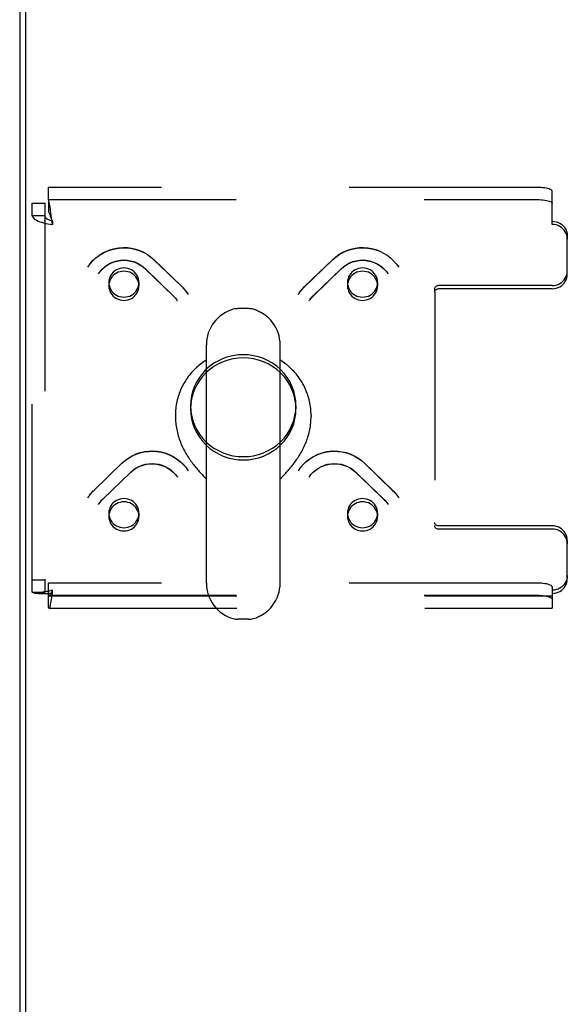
# Model space of a CAD drawing. Header units: inches. Extents: x 0 to 283, y 0 to 183.
# Tile 223 of 256: x 53.28 to 57.82, y 156.18 to 164.34. Entities that reach past the tile are written whole.
import ezdxf

# ---------------------------------------------------------------- set-up
doc = ezdxf.new("R2010")
doc.units = ezdxf.units.IN
doc.header["$LTSCALE"] = 15.583333
doc.header["$MEASUREMENT"] = 0
doc.linetypes.add('HIDDEN', pattern=[0.2, 0.1, -0.1])
doc.layers.get('0').update_dxf_attribs({"linetype": 'CONTINUOUS'})
doc.layers.add('DEFAULT_2', color=8, linetype='HIDDEN')

msp = doc.modelspace()

# ---------------------------------------------------------------- linework, layer by layer
at = {"color": 7, "linetype": 'Continuous'}
for p, q in [((53.3313, 149.212), (53.3313, 172.9715)), ((55.177, 161.944), (55.0896, 161.944)), ((54.8273, 159.6691), (54.8273, 161.6439)), ((55.4393, 159.6691), (55.4393, 161.6439)), ((54.5708, 161.06), (54.5708, 161.0498)), ((55.6958, 161.06), (55.6958, 161.0498)), ((54.8038, 160.5563), (54.8273, 160.5317)), ((55.4393, 160.5317), (55.4629, 160.5563)), ((55.4629, 160.5563), (55.4741, 160.5682)), ((55.177, 159.369), (55.0896, 159.369))]:
    msp.add_line(p, q, dxfattribs=at)
at = {"color": 3, "linetype": 'Continuous'}
msp.add_line((53.2793, 172.8596), (53.2793, 149.3116), dxfattribs=at)
at = {"color": 7, "linetype": 'Continuous'}
for points in [[(54.8273, 161.5179), (54.8265, 161.5174), (54.8142, 161.5094), (54.8022, 161.5011), (54.7904, 161.4926), (54.7789, 161.4837), (54.7676, 161.4746), (54.7565, 161.4651), (54.7457, 161.4554), (54.7351, 161.4454), (54.7249, 161.4352), (54.7149, 161.4247), (54.7052, 161.414), (54.6958, 161.403), (54.6867, 161.3917), (54.6779, 161.3803), (54.6694, 161.3686), (54.6613, 161.3568), (54.6534, 161.3447), (54.6459, 161.3324), (54.6388, 161.32), (54.6319, 161.3073), (54.6254, 161.2945), (54.6193, 161.2816), (54.6135, 161.2684), (54.608, 161.2552), (54.603, 161.2418), (54.5983, 161.2283), (54.5939, 161.2147), (54.5899, 161.201), (54.5863, 161.1871), (54.5831, 161.1732), (54.5802, 161.1592), (54.5777, 161.1452), (54.5756, 161.1311), (54.5739, 161.1169), (54.5726, 161.1027), (54.5716, 161.0885), (54.571, 161.0743), (54.5708, 161.06)], [(55.6958, 161.06), (55.6956, 161.0742), (55.6951, 161.0885), (55.6941, 161.1027), (55.6928, 161.1169), (55.691, 161.1311), (55.6889, 161.1452), (55.6865, 161.1592), (55.6836, 161.1732), (55.6804, 161.1871), (55.6768, 161.2009), (55.6728, 161.2146), (55.6684, 161.2283), (55.6637, 161.2418), (55.6586, 161.2551), (55.6532, 161.2684), (55.6474, 161.2815), (55.6413, 161.2945), (55.6348, 161.3073), (55.6279, 161.3199), (55.6208, 161.3324), (55.6132, 161.3446), (55.6054, 161.3567), (55.5972, 161.3686), (55.5888, 161.3803), (55.58, 161.3917), (55.5709, 161.403), (55.5615, 161.414), (55.5518, 161.4247), (55.5418, 161.4352), (55.5315, 161.4454), (55.521, 161.4554), (55.5102, 161.4651), (55.4991, 161.4746), (55.4878, 161.4837), (55.4762, 161.4926), (55.4644, 161.5012), (55.4524, 161.5094), (55.4401, 161.5174), (55.4393, 161.5179)], [(54.5708, 161.0498), (54.571, 161.0365), (54.5715, 161.0231), (54.5723, 161.0097), (54.5735, 160.9963), (54.575, 160.9829), (54.5768, 160.9695), (54.5789, 160.9561), (54.5814, 160.9428), (54.5841, 160.9295), (54.5872, 160.9162), (54.5906, 160.9031), (54.5943, 160.89), (54.5982, 160.877), (54.6025, 160.8641), (54.607, 160.8513), (54.6118, 160.8387), (54.6168, 160.8262), (54.6221, 160.8138), (54.6276, 160.8016), (54.6333, 160.7896), (54.6392, 160.7777), (54.6453, 160.766), (54.6515, 160.7546), (54.658, 160.7433), (54.6645, 160.7322), (54.6712, 160.7214), (54.678, 160.7107), (54.6849, 160.7003), (54.6918, 160.6902), (54.6989, 160.6803), (54.7059, 160.6706), (54.713, 160.6611), (54.72, 160.652), (54.7271, 160.643), (54.7341, 160.6344), (54.7411, 160.626), (54.7479, 160.6178), (54.7547, 160.6099), (54.7614, 160.6023), (54.768, 160.595), (54.7744, 160.5879), (54.7806, 160.581), (54.7867, 160.5745), (54.7926, 160.5681), (54.8038, 160.5563)], [(55.4741, 160.5682), (55.48, 160.5745), (55.4861, 160.5811), (55.4923, 160.5879), (55.4987, 160.595), (55.5053, 160.6023), (55.512, 160.61), (55.5188, 160.6179), (55.5256, 160.626), (55.5326, 160.6344), (55.5396, 160.6431), (55.5467, 160.652), (55.5537, 160.6612), (55.5608, 160.6706), (55.5678, 160.6803), (55.5749, 160.6902), (55.5818, 160.7004), (55.5887, 160.7108), (55.5955, 160.7214), (55.6022, 160.7323), (55.6087, 160.7433), (55.6152, 160.7546), (55.6214, 160.7661), (55.6275, 160.7778), (55.6334, 160.7896), (55.6391, 160.8017), (55.6446, 160.8139), (55.6499, 160.8262), (55.6549, 160.8387), (55.6597, 160.8514), (55.6642, 160.8641), (55.6684, 160.877), (55.6724, 160.89), (55.6761, 160.9031), (55.6795, 160.9163), (55.6825, 160.9295), (55.6853, 160.9428), (55.6878, 160.9561), (55.6899, 160.9695), (55.6917, 160.9829), (55.6932, 160.9963), (55.6943, 161.0097), (55.6952, 161.0231), (55.6957, 161.0365), (55.6958, 161.0498)]]:
    msp.add_lwpolyline(points, dxfattribs=at)
for centre, radius, start, end in [((55.1333, 161.644), 0.306, 105.63034, 180), ((55.0896, 161.8003), 0.1437, 90, 105.63034), ((55.177, 161.8003), 0.1437, 74.36966, 90), ((55.1333, 161.644), 0.306, 0, 74.36966), ((55.1333, 159.669), 0.306, 180, 254.36966), ((55.1333, 159.669), 0.306, 285.63034, 360), ((55.0896, 159.5128), 0.1437, 254.36966, 270), ((55.177, 159.5128), 0.1437, 270, 285.63034)]:
    msp.add_arc(centre, radius, start, end, dxfattribs=at)
at = {"layer": 'DEFAULT_2', "color": 8, "linetype": 'HIDDEN'}
for p, q in [((53.5173, 162.8461), (53.5173, 162.9485)), ((57.5708, 162.9485), (53.5173, 162.9485)), ((57.6958, 162.6416), (57.6958, 162.9161)), ((53.5173, 162.848), (57.5708, 162.848)), ((53.5173, 162.8461), (53.5173, 162.7457)), ((53.3833, 159.5948), (53.3833, 162.8191)), ((53.3833, 162.8191), (53.4873, 162.8191)), ((53.4873, 162.8191), (53.4873, 159.5948)), ((53.3833, 162.7167), (53.4873, 162.7167)), ((53.5503, 162.6416), (53.5409, 162.7159)), ((53.5503, 162.6685), (53.5409, 162.6965)), ((53.5503, 162.6685), (53.5503, 162.6416)), ((57.8208, 162.5478), (57.8208, 162.5209)), ((57.8208, 162.2294), (57.8208, 162.5209)), ((54.3913, 162.3511), (54.6242, 162.1261)), ((54.3929, 162.3491), (54.6258, 162.124)), ((55.6408, 162.124), (55.8738, 162.3491)), ((55.6425, 162.1261), (55.8754, 162.3511)), ((54.319, 162.2763), (54.552, 162.0513)), ((54.3206, 162.2743), (54.5535, 162.0493)), ((55.7131, 162.0493), (55.9461, 162.2743)), ((55.7147, 162.0513), (55.9477, 162.2763)), ((54.0188, 162.1603), (54.0188, 162.1333)), ((54.2688, 162.1603), (54.2688, 162.1333)), ((55.9979, 162.1603), (55.9979, 162.1333)), ((56.2479, 162.1603), (56.2479, 162.1333)), ((56.7208, 162.0797), (56.7208, 162.1066)), ((57.6958, 162.1356), (56.7508, 162.1356)), ((57.6958, 162.1087), (56.7508, 162.1087)), ((54.5825, 162.0155), (54.5878, 162.0077)), ((54.6688, 162.0736), (54.6764, 162.0621)), ((55.5902, 162.0621), (55.5978, 162.0736)), ((55.5976, 162.0732), (55.6059, 162.0847)), ((55.6789, 162.0077), (55.6841, 162.0155)), ((55.6839, 162.0152), (55.6897, 162.0231)), ((56.7208, 162.0797), (56.7208, 160.1454)), ((54.6958, 161.1395), (54.6958, 161.1125)), ((55.5708, 161.1395), (55.5708, 161.1125)), ((53.8947, 160.4374), (54.1276, 160.6624)), ((53.8963, 160.4394), (54.1292, 160.6644)), ((56.1374, 160.6644), (56.3704, 160.4394)), ((56.139, 160.6624), (56.372, 160.4374)), ((53.967, 160.3626), (54.1999, 160.5877)), ((53.9685, 160.3646), (54.2015, 160.5896)), ((56.0652, 160.5896), (56.2981, 160.3646)), ((56.0667, 160.5877), (56.2997, 160.3626)), ((53.8441, 160.3755), (53.8517, 160.3869)), ((53.8514, 160.3866), (53.8598, 160.3981)), ((56.415, 160.3869), (56.4226, 160.3755)), ((53.9327, 160.321), (53.938, 160.3288)), ((53.9377, 160.3285), (53.9435, 160.3364)), ((56.3287, 160.3288), (56.334, 160.321)), ((54.0188, 160.2486), (54.0188, 160.2217)), ((54.2688, 160.2486), (54.2688, 160.2217)), ((55.9979, 160.2486), (55.9979, 160.2217)), ((56.2479, 160.2486), (56.2479, 160.2217)), ((57.6958, 160.1433), (56.7508, 160.1433)), ((57.6958, 160.1164), (56.7508, 160.1164)), ((57.8208, 160.0226), (57.8208, 159.9957)), ((57.8208, 159.7042), (57.8208, 159.9957)), ((53.3833, 159.6972), (53.4873, 159.6972)), ((53.5173, 159.4654), (53.5173, 159.6682)), ((57.5708, 159.6682), (53.5173, 159.6682)), ((53.3833, 159.5948), (53.4873, 159.5948)), ((53.5058, 159.5992), (53.497, 159.5975)), ((53.5173, 159.5678), (57.5708, 159.5678)), ((53.5228, 159.5637), (57.6958, 159.5637)), ((53.5503, 159.5835), (53.5503, 159.6104)), ((57.6958, 159.6359), (57.6958, 159.5835)), ((57.6958, 159.5835), (57.6958, 159.4597)), ((53.5228, 159.4597), (57.6958, 159.4597))]:
    msp.add_line(p, q, dxfattribs=at)
for points in [[(57.6958, 162.9161), (57.6947, 162.9204), (57.6916, 162.9245), (57.6863, 162.9285), (57.6791, 162.9323), (57.67, 162.9358), (57.6592, 162.939), (57.6469, 162.9418), (57.6333, 162.9442), (57.6187, 162.946), (57.6032, 162.9474), (57.5873, 162.9482), (57.5708, 162.9485)], [(53.5409, 162.7159), (53.5385, 162.734), (53.5362, 162.7516), (53.5338, 162.7683), (53.5315, 162.784), (53.5291, 162.7984), (53.5268, 162.8114), (53.5244, 162.8228), (53.522, 162.8325), (53.5197, 162.8403), (53.5173, 162.8461)], [(57.5708, 162.848), (57.5873, 162.8478), (57.6032, 162.8469), (57.6187, 162.8456), (57.6333, 162.8437), (57.6469, 162.8414), (57.6592, 162.8386), (57.67, 162.8354), (57.6791, 162.8319), (57.6863, 162.8281), (57.6916, 162.8241), (57.6947, 162.8199), (57.6958, 162.8157)], [(53.5409, 162.6965), (53.5385, 162.7034), (53.5362, 162.71), (53.5338, 162.7163), (53.5315, 162.7222), (53.5291, 162.7277), (53.5268, 162.7326), (53.5244, 162.7369), (53.522, 162.7405), (53.5197, 162.7435), (53.5173, 162.7457)], [(53.3833, 162.7167), (53.3844, 162.7096), (53.3875, 162.7025), (53.3927, 162.6956), (53.3999, 162.6888), (53.4089, 162.6823), (53.4198, 162.6761), (53.4322, 162.6702), (53.4462, 162.6647), (53.4615, 162.6596), (53.4779, 162.655), (53.4952, 162.6509), (53.5132, 162.6472), (53.5316, 162.6441), (53.5503, 162.6416)], [(53.4873, 162.7167), (53.4877, 162.7126), (53.4889, 162.7085), (53.4909, 162.7045), (53.4936, 162.7005), (53.497, 162.6966), (53.5011, 162.6929), (53.5058, 162.6892), (53.5111, 162.6857), (53.5168, 162.6824), (53.523, 162.6792), (53.5295, 162.6763), (53.5363, 162.6735), (53.5433, 162.6709), (53.5503, 162.6685)], [(57.6958, 162.6685), (57.7123, 162.6675), (57.7282, 162.6644), (57.7437, 162.6593), (57.7583, 162.6523), (57.7719, 162.6436), (57.7842, 162.6332), (57.795, 162.6213), (57.8041, 162.6081), (57.8113, 162.594), (57.8166, 162.579), (57.8197, 162.5637), (57.8208, 162.5478)], [(57.8208, 162.5209), (57.8197, 162.5368), (57.8166, 162.5521), (57.8113, 162.5671), (57.8041, 162.5812), (57.795, 162.5944), (57.7842, 162.6062), (57.7719, 162.6166), (57.7583, 162.6254), (57.7437, 162.6324), (57.7282, 162.6375), (57.7123, 162.6405), (57.6958, 162.6416)], [(53.8441, 162.2871), (53.8641, 162.3154), (53.8869, 162.3416), (53.9122, 162.3656), (53.9399, 162.3869), (53.9697, 162.4055), (54.0011, 162.4211), (54.034, 162.4335), (54.0679, 162.4426), (54.1026, 162.4484), (54.1377, 162.4507), (54.1728, 162.4496), (54.2076, 162.445), (54.2417, 162.4371), (54.2749, 162.4259), (54.3067, 162.4115), (54.3369, 162.3941), (54.3652, 162.3739), (54.3913, 162.3511)], [(53.8441, 162.2871), (53.864, 162.3152), (53.8868, 162.3412), (53.9122, 162.3649), (53.9399, 162.3859), (53.9697, 162.4042), (54.0012, 162.4195), (54.0341, 162.4317), (54.0681, 162.4406), (54.1029, 162.4463), (54.138, 162.4485), (54.1733, 162.4474), (54.2083, 162.4428), (54.2426, 162.4349), (54.2759, 162.4238), (54.3079, 162.4095), (54.3383, 162.3921), (54.3667, 162.3719), (54.3929, 162.3491)], [(55.8738, 162.3491), (55.9, 162.3719), (55.9284, 162.3921), (55.9587, 162.4094), (55.9907, 162.4237), (56.024, 162.4349), (56.0583, 162.4428), (56.0932, 162.4473), (56.1284, 162.4485), (56.1636, 162.4463), (56.1984, 162.4407), (56.2324, 162.4317), (56.2654, 162.4195), (56.2969, 162.4042), (56.3267, 162.386), (56.3544, 162.3649), (56.3798, 162.3413), (56.4026, 162.3152), (56.4226, 162.2871)], [(55.8754, 162.3511), (55.9016, 162.374), (55.93, 162.3943), (55.9605, 162.4118), (55.9926, 162.4262), (56.0259, 162.4374), (56.0602, 162.4452), (56.0951, 162.4497), (56.1303, 162.4507), (56.1654, 162.4482), (56.2, 162.4423), (56.2338, 162.4331), (56.2665, 162.4207), (56.2977, 162.4051), (56.3272, 162.3866), (56.3547, 162.3653), (56.3799, 162.3415), (56.4026, 162.3153), (56.4226, 162.2871)], [(53.9327, 162.2327), (53.9488, 162.2548), (53.9674, 162.2751), (53.9882, 162.2933), (54.0109, 162.3092), (54.0353, 162.3224), (54.0611, 162.3329), (54.0879, 162.3405), (54.1154, 162.3451), (54.1433, 162.3467), (54.1711, 162.3453), (54.1986, 162.3407), (54.2254, 162.3333), (54.2511, 162.3229), (54.2755, 162.3099), (54.2982, 162.2942), (54.319, 162.2763)], [(53.9327, 162.2327), (53.9489, 162.2549), (53.9677, 162.275), (53.9886, 162.2929), (54.0115, 162.3084), (54.0361, 162.3213), (54.0619, 162.3314), (54.0888, 162.3387), (54.1163, 162.3432), (54.1442, 162.3446), (54.1721, 162.3431), (54.1996, 162.3386), (54.2265, 162.3312), (54.2523, 162.3209), (54.2768, 162.3079), (54.2997, 162.2923), (54.3206, 162.2743)], [(55.9461, 162.2743), (55.967, 162.2923), (55.9898, 162.3079), (56.0143, 162.3209), (56.0401, 162.3311), (56.0669, 162.3385), (56.0944, 162.343), (56.1223, 162.3446), (56.1502, 162.3432), (56.1777, 162.3388), (56.2046, 162.3315), (56.2305, 162.3213), (56.2551, 162.3084), (56.278, 162.2929), (56.299, 162.275), (56.3177, 162.2549), (56.334, 162.2327)], [(55.9477, 162.2763), (55.9685, 162.2943), (55.9913, 162.31), (56.0158, 162.3231), (56.0417, 162.3334), (56.0686, 162.3409), (56.0962, 162.3453), (56.124, 162.3467), (56.1519, 162.3451), (56.1794, 162.3404), (56.2061, 162.3327), (56.2318, 162.3222), (56.2561, 162.309), (56.2787, 162.2932), (56.2994, 162.275), (56.3179, 162.2548), (56.334, 162.2327)], [(54.1438, 162.281), (54.1275, 162.28), (54.1114, 162.2769), (54.0959, 162.2718), (54.0813, 162.2648), (54.0677, 162.256), (54.0554, 162.2456), (54.0446, 162.2338), (54.0355, 162.2206), (54.0283, 162.2065), (54.023, 162.1915), (54.0198, 162.176), (54.0188, 162.1603)], [(54.2322, 162.2456), (54.2199, 162.256), (54.2063, 162.2648), (54.1916, 162.2718), (54.1761, 162.2769), (54.1601, 162.28), (54.1438, 162.281)], [(56.1229, 162.281), (56.1066, 162.28), (56.0905, 162.2769), (56.0751, 162.2718), (56.0604, 162.2648), (56.0468, 162.256), (56.0345, 162.2456)], [(56.2479, 162.1603), (56.2468, 162.176), (56.2436, 162.1915), (56.2384, 162.2065), (56.2311, 162.2206), (56.2221, 162.2338), (56.2113, 162.2456), (56.199, 162.256), (56.1854, 162.2648), (56.1707, 162.2718), (56.1552, 162.2769), (56.1392, 162.28), (56.1229, 162.281)], [(57.6958, 162.1356), (57.7123, 162.1366), (57.7282, 162.1397), (57.7437, 162.1448), (57.7583, 162.1517), (57.7719, 162.1605), (57.7842, 162.1709), (57.795, 162.1828), (57.8041, 162.1959), (57.8113, 162.2101), (57.8166, 162.2251), (57.8197, 162.2404), (57.8208, 162.2563)], [(54.1438, 162.2541), (54.1275, 162.253), (54.1114, 162.25), (54.0959, 162.2449), (54.0813, 162.2379), (54.0677, 162.2291), (54.0554, 162.2187), (54.0446, 162.2068), (54.0355, 162.1937), (54.0283, 162.1795), (54.023, 162.1646), (54.0198, 162.1491), (54.0188, 162.1333)], [(54.2322, 162.2187), (54.2199, 162.2291), (54.2063, 162.2379), (54.1916, 162.2449), (54.1761, 162.25), (54.1601, 162.253), (54.1438, 162.2541)], [(54.2688, 162.1603), (54.2677, 162.176), (54.2645, 162.1915), (54.2592, 162.2065), (54.252, 162.2206), (54.243, 162.2336), (54.2322, 162.2456)], [(54.2688, 162.1333), (54.2677, 162.1491), (54.2645, 162.1646), (54.2592, 162.1795), (54.252, 162.1937), (54.243, 162.2067), (54.2322, 162.2187)], [(56.0345, 162.2456), (56.0236, 162.2336), (56.0146, 162.2206), (56.0074, 162.2065), (56.0021, 162.1915), (55.999, 162.176), (55.9979, 162.1603)], [(56.0345, 162.2187), (56.0236, 162.2067), (56.0146, 162.1937), (56.0074, 162.1795), (56.0021, 162.1646), (55.999, 162.1491), (55.9979, 162.1333)], [(56.1229, 162.2541), (56.1066, 162.253), (56.0905, 162.25), (56.0751, 162.2449), (56.0604, 162.2379), (56.0468, 162.2291), (56.0345, 162.2187)], [(56.2479, 162.1333), (56.2468, 162.1491), (56.2436, 162.1646), (56.2384, 162.1795), (56.2311, 162.1937), (56.2221, 162.2068), (56.2113, 162.2187), (56.199, 162.2291), (56.1854, 162.2379), (56.1707, 162.2449), (56.1552, 162.25), (56.1392, 162.253), (56.1229, 162.2541)], [(57.6958, 162.1087), (57.7123, 162.1097), (57.7282, 162.1128), (57.7437, 162.1179), (57.7583, 162.1248), (57.7719, 162.1336), (57.7842, 162.144), (57.795, 162.1559), (57.8041, 162.169), (57.8113, 162.1832), (57.8166, 162.1981), (57.8197, 162.2135), (57.8208, 162.2294)], [(54.0188, 162.1603), (54.0198, 162.1445), (54.023, 162.129), (54.0283, 162.1141), (54.0355, 162.0999), (54.0446, 162.0868), (54.0554, 162.0749)], [(54.0188, 162.1333), (54.0198, 162.1176), (54.023, 162.1021), (54.0283, 162.0871), (54.0355, 162.073), (54.0446, 162.0598), (54.0554, 162.048)], [(54.1438, 162.0395), (54.1602, 162.0406), (54.1761, 162.0436), (54.1916, 162.0487), (54.2063, 162.0557), (54.2199, 162.0645), (54.2322, 162.0749), (54.2429, 162.0868), (54.252, 162.0999), (54.2592, 162.1141), (54.2645, 162.129), (54.2677, 162.1445), (54.2688, 162.1603)], [(54.1438, 162.0126), (54.1602, 162.0137), (54.1761, 162.0167), (54.1916, 162.0218), (54.2063, 162.0288), (54.2199, 162.0376), (54.2322, 162.048), (54.2429, 162.0598), (54.252, 162.073), (54.2592, 162.0871), (54.2645, 162.1021), (54.2677, 162.1176), (54.2688, 162.1333)], [(54.6242, 162.1261), (54.634, 162.1163), (54.6433, 162.1061), (54.6522, 162.0956), (54.6608, 162.0847), (54.6691, 162.0732)], [(54.6258, 162.124), (54.6353, 162.1146), (54.6443, 162.1047), (54.653, 162.0945), (54.6612, 162.084)], [(55.6054, 162.084), (55.6137, 162.0945), (55.6223, 162.1047), (55.6314, 162.1146), (55.6408, 162.124)], [(55.6059, 162.0847), (55.6144, 162.0956), (55.6234, 162.1061), (55.6327, 162.1163), (55.6425, 162.1261)], [(55.9979, 162.1603), (55.999, 162.1445), (56.0021, 162.129), (56.0074, 162.1141), (56.0146, 162.0999), (56.0237, 162.0868), (56.0345, 162.0749), (56.0468, 162.0645), (56.0604, 162.0557), (56.0751, 162.0487), (56.0905, 162.0436), (56.1064, 162.0406), (56.1229, 162.0395)], [(55.9979, 162.1333), (55.999, 162.1176), (56.0021, 162.1021), (56.0074, 162.0871), (56.0146, 162.073), (56.0237, 162.0598), (56.0345, 162.048), (56.0468, 162.0376), (56.0604, 162.0288), (56.0751, 162.0218), (56.0905, 162.0167), (56.1064, 162.0137), (56.1229, 162.0126)], [(56.2113, 162.0749), (56.2221, 162.0868), (56.2311, 162.0999), (56.2384, 162.1141), (56.2436, 162.129), (56.2468, 162.1445), (56.2479, 162.1603)], [(56.2113, 162.048), (56.2221, 162.0598), (56.2311, 162.073), (56.2384, 162.0871), (56.2436, 162.1021), (56.2468, 162.1176), (56.2479, 162.1333)], [(56.7208, 162.1066), (56.7214, 162.1123), (56.7231, 162.1177), (56.7259, 162.1227), (56.7296, 162.1271), (56.7342, 162.1307), (56.7394, 162.1334), (56.7449, 162.135), (56.7508, 162.1356)], [(56.7208, 162.0797), (56.7214, 162.0854), (56.7231, 162.0908), (56.7259, 162.0958), (56.7296, 162.1002), (56.7342, 162.1038), (56.7394, 162.1064), (56.7449, 162.1081), (56.7508, 162.1087)], [(54.0554, 162.0749), (54.0678, 162.0644), (54.0813, 162.0557), (54.0959, 162.0487), (54.1114, 162.0436), (54.1273, 162.0406), (54.1438, 162.0395)], [(54.0554, 162.048), (54.0678, 162.0375), (54.0813, 162.0288), (54.0959, 162.0218), (54.1114, 162.0167), (54.1273, 162.0137), (54.1438, 162.0126)], [(54.552, 162.0513), (54.5586, 162.0446), (54.565, 162.0376), (54.5712, 162.0305), (54.577, 162.0231), (54.5828, 162.0152)], [(54.5535, 162.0493), (54.5599, 162.0429), (54.566, 162.0363), (54.5719, 162.0295), (54.5775, 162.0224)], [(55.6892, 162.0224), (55.6948, 162.0295), (55.7007, 162.0363), (55.7068, 162.0429), (55.7131, 162.0493)], [(55.6897, 162.0231), (55.6955, 162.0305), (55.7016, 162.0376), (55.708, 162.0446), (55.7147, 162.0513)], [(56.1229, 162.0395), (56.1393, 162.0406), (56.1552, 162.0436), (56.1707, 162.0487), (56.1854, 162.0557), (56.1989, 162.0644), (56.2113, 162.0749)], [(56.1229, 162.0126), (56.1393, 162.0137), (56.1552, 162.0167), (56.1707, 162.0218), (56.1854, 162.0288), (56.1989, 162.0375), (56.2113, 162.048)], [(55.1333, 161.562), (55.0902, 161.56), (55.048, 161.5539), (55.0063, 161.5438), (54.9659, 161.5299), (54.9271, 161.5121), (54.8903, 161.4908), (54.8558, 161.4661), (54.824, 161.4383), (54.7952, 161.4075), (54.7696, 161.3742), (54.7475, 161.3387), (54.7291, 161.3012), (54.7147, 161.2621), (54.7042, 161.2219), (54.698, 161.1809), (54.6958, 161.1395)], [(55.1333, 161.5351), (55.0902, 161.5331), (55.048, 161.527), (55.0063, 161.5169), (54.9659, 161.503), (54.9271, 161.4852), (54.8903, 161.4639), (54.8558, 161.4392), (54.824, 161.4114), (54.7952, 161.3806), (54.7696, 161.3473), (54.7475, 161.3117), (54.7291, 161.2743), (54.7147, 161.2352), (54.7042, 161.195), (54.698, 161.154), (54.6958, 161.1125)], [(55.5708, 161.1395), (55.5687, 161.1809), (55.5624, 161.2219), (55.552, 161.2621), (55.5375, 161.3012), (55.5192, 161.3387), (55.4971, 161.3742), (55.4715, 161.4075), (55.4427, 161.4383), (55.4109, 161.4661), (55.3764, 161.4908), (55.3396, 161.5121), (55.3008, 161.5299), (55.2603, 161.5438), (55.2187, 161.5539), (55.1764, 161.56), (55.1333, 161.562)], [(55.5708, 161.1125), (55.5687, 161.154), (55.5624, 161.195), (55.552, 161.2352), (55.5375, 161.2743), (55.5192, 161.3117), (55.4971, 161.3473), (55.4715, 161.3806), (55.4427, 161.4114), (55.4109, 161.4392), (55.3764, 161.4639), (55.3396, 161.4852), (55.3008, 161.503), (55.2603, 161.5169), (55.2187, 161.527), (55.1764, 161.5331), (55.1333, 161.5351)], [(54.6958, 161.1395), (54.698, 161.098), (54.7042, 161.057), (54.7147, 161.0168), (54.7291, 160.9777), (54.7475, 160.9403), (54.7696, 160.9047), (54.7952, 160.8714), (54.824, 160.8406), (54.8558, 160.8128), (54.8903, 160.7881), (54.9271, 160.7668), (54.9659, 160.749), (55.0063, 160.7351), (55.048, 160.725), (55.0902, 160.7189), (55.1333, 160.7169)], [(55.1333, 160.7169), (55.1764, 160.7189), (55.2187, 160.725), (55.2603, 160.7351), (55.3008, 160.749), (55.3396, 160.7668), (55.3764, 160.7881), (55.4109, 160.8128), (55.4427, 160.8406), (55.4715, 160.8714), (55.4971, 160.9047), (55.5192, 160.9403), (55.5375, 160.9777), (55.552, 161.0168), (55.5624, 161.057), (55.5687, 161.098), (55.5708, 161.1395)], [(54.6958, 161.1125), (54.698, 161.0711), (54.7042, 161.0301), (54.7147, 160.9899), (54.7291, 160.9508), (54.7475, 160.9133), (54.7696, 160.8778), (54.7952, 160.8445), (54.824, 160.8137), (54.8558, 160.7859), (54.8903, 160.7612), (54.9271, 160.7399), (54.9659, 160.7221), (55.0063, 160.7082), (55.048, 160.6981), (55.0902, 160.692), (55.1333, 160.6899)], [(55.1333, 160.6899), (55.1764, 160.692), (55.2187, 160.6981), (55.2603, 160.7082), (55.3008, 160.7221), (55.3396, 160.7399), (55.3764, 160.7612), (55.4109, 160.7859), (55.4427, 160.8137), (55.4715, 160.8445), (55.4971, 160.8778), (55.5192, 160.9133), (55.5375, 160.9508), (55.552, 160.9899), (55.5624, 161.0301), (55.5687, 161.0711), (55.5708, 161.1125)], [(54.1276, 160.6624), (54.1538, 160.6852), (54.1822, 160.7054), (54.2125, 160.7228), (54.2445, 160.7371), (54.2778, 160.7482), (54.3121, 160.7561), (54.347, 160.7607), (54.3823, 160.7618), (54.4175, 160.7596), (54.4523, 160.754), (54.4863, 160.7451), (54.5192, 160.7329), (54.5507, 160.7176), (54.5805, 160.6993), (54.6082, 160.6782), (54.6336, 160.6546), (54.6565, 160.6286), (54.6764, 160.6005)], [(54.1292, 160.6644), (54.1555, 160.6873), (54.1839, 160.7076), (54.2143, 160.7251), (54.2464, 160.7395), (54.2798, 160.7507), (54.3141, 160.7585), (54.349, 160.763), (54.3842, 160.764), (54.4192, 160.7615), (54.4538, 160.7557), (54.4876, 160.7465), (54.5203, 160.734), (54.5516, 160.7184), (54.5811, 160.6999), (54.6086, 160.6786), (54.6338, 160.6548), (54.6565, 160.6287), (54.6764, 160.6005)], [(55.5902, 160.6005), (55.6102, 160.6287), (55.633, 160.6549), (55.6584, 160.6789), (55.6861, 160.7003), (55.7158, 160.7189), (55.7473, 160.7344), (55.7802, 160.7468), (55.8141, 160.756), (55.8488, 160.7617), (55.8839, 160.764), (55.919, 160.7629), (55.9538, 160.7583), (55.9879, 160.7504), (56.021, 160.7392), (56.0528, 160.7248), (56.083, 160.7075), (56.1113, 160.6873), (56.1374, 160.6644)], [(55.5902, 160.6005), (55.6102, 160.6286), (55.633, 160.6546), (55.6584, 160.6782), (55.6861, 160.6993), (55.7158, 160.7175), (55.7473, 160.7328), (55.7802, 160.745), (55.8142, 160.754), (55.849, 160.7596), (55.8842, 160.7618), (55.9195, 160.7607), (55.9544, 160.7562), (55.9887, 160.7483), (56.0221, 160.7371), (56.0541, 160.7228), (56.0844, 160.7055), (56.1129, 160.6853), (56.139, 160.6624)], [(54.1999, 160.5877), (54.2208, 160.6056), (54.2437, 160.6212), (54.2681, 160.6342), (54.2939, 160.6445), (54.3208, 160.6519), (54.3483, 160.6564), (54.3761, 160.6579), (54.404, 160.6565), (54.4316, 160.6521), (54.4585, 160.6448), (54.4843, 160.6347), (54.5089, 160.6218), (54.5318, 160.6063), (54.5528, 160.5884), (54.5716, 160.5682), (54.5878, 160.546)], [(54.2015, 160.5896), (54.2224, 160.6076), (54.2452, 160.6233), (54.2697, 160.6364), (54.2956, 160.6468), (54.3224, 160.6542), (54.35, 160.6587), (54.3779, 160.6601), (54.4057, 160.6584), (54.4332, 160.6537), (54.4599, 160.6461), (54.4856, 160.6355), (54.5099, 160.6223), (54.5325, 160.6065), (54.5532, 160.5884), (54.5717, 160.5681), (54.5878, 160.546)], [(55.6789, 160.546), (55.695, 160.5682), (55.7135, 160.5885), (55.7343, 160.6067), (55.7571, 160.6225), (55.7815, 160.6357), (55.8073, 160.6462), (55.8341, 160.6539), (55.8616, 160.6585), (55.8894, 160.6601), (55.9173, 160.6586), (55.9448, 160.6541), (55.9715, 160.6466), (55.9973, 160.6363), (56.0217, 160.6232), (56.0444, 160.6076), (56.0652, 160.5896)], [(55.6789, 160.546), (55.6951, 160.5682), (55.7138, 160.5883), (55.7348, 160.6062), (55.7577, 160.6217), (55.7822, 160.6346), (55.8081, 160.6448), (55.8349, 160.6521), (55.8625, 160.6565), (55.8903, 160.6579), (55.9182, 160.6564), (55.9458, 160.6519), (55.9726, 160.6445), (55.9985, 160.6342), (56.023, 160.6213), (56.0458, 160.6057), (56.0667, 160.5877)], [(53.8593, 160.3974), (53.8675, 160.4079), (53.8762, 160.418), (53.8852, 160.4279), (53.8947, 160.4374)], [(53.8598, 160.3981), (53.8683, 160.4089), (53.8772, 160.4194), (53.8865, 160.4296), (53.8963, 160.4394)], [(56.3704, 160.4394), (56.3801, 160.4296), (56.3895, 160.4194), (56.3984, 160.4089), (56.4069, 160.3981), (56.4152, 160.3866)], [(56.372, 160.4374), (56.3814, 160.4279), (56.3905, 160.418), (56.3992, 160.4079), (56.4074, 160.3974)], [(53.9431, 160.3358), (53.9486, 160.3428), (53.9545, 160.3496), (53.9606, 160.3563), (53.967, 160.3626)], [(53.9435, 160.3364), (53.9494, 160.3438), (53.9555, 160.351), (53.9619, 160.3579), (53.9685, 160.3646)], [(54.0554, 160.334), (54.0446, 160.3221), (54.0355, 160.309), (54.0283, 160.2948), (54.023, 160.2798), (54.0198, 160.2643), (54.0188, 160.2486)], [(54.0554, 160.307), (54.0446, 160.2952), (54.0355, 160.282), (54.0283, 160.2679), (54.023, 160.2529), (54.0198, 160.2374), (54.0188, 160.2217)], [(54.1438, 160.3693), (54.1273, 160.3683), (54.1114, 160.3652), (54.0959, 160.3601), (54.0813, 160.3531), (54.0678, 160.3444), (54.0554, 160.334)], [(54.1438, 160.3424), (54.1273, 160.3413), (54.1114, 160.3383), (54.0959, 160.3332), (54.0813, 160.3262), (54.0678, 160.3175), (54.0554, 160.307)], [(54.2688, 160.2486), (54.2677, 160.2643), (54.2645, 160.2798), (54.2592, 160.2948), (54.252, 160.309), (54.2429, 160.3221), (54.2322, 160.334), (54.2199, 160.3444), (54.2063, 160.3531), (54.1916, 160.3601), (54.1761, 160.3652), (54.1602, 160.3683), (54.1438, 160.3693)], [(54.2688, 160.2217), (54.2677, 160.2374), (54.2645, 160.2529), (54.2592, 160.2679), (54.252, 160.282), (54.2429, 160.2952), (54.2322, 160.307), (54.2199, 160.3174), (54.2063, 160.3262), (54.1916, 160.3332), (54.1761, 160.3383), (54.1602, 160.3413), (54.1438, 160.3424)], [(56.1229, 160.3693), (56.1064, 160.3683), (56.0905, 160.3652), (56.0751, 160.3601), (56.0604, 160.3531), (56.0468, 160.3444), (56.0345, 160.334), (56.0237, 160.3221), (56.0146, 160.309), (56.0074, 160.2948), (56.0021, 160.2798), (55.999, 160.2643), (55.9979, 160.2486)], [(56.1229, 160.3424), (56.1064, 160.3413), (56.0905, 160.3383), (56.0751, 160.3332), (56.0604, 160.3262), (56.0468, 160.3174), (56.0345, 160.307), (56.0237, 160.2952), (56.0146, 160.282), (56.0074, 160.2679), (56.0021, 160.2529), (55.999, 160.2374), (55.9979, 160.2217)], [(56.2113, 160.334), (56.1989, 160.3444), (56.1854, 160.3531), (56.1707, 160.3601), (56.1552, 160.3652), (56.1393, 160.3683), (56.1229, 160.3693)], [(56.2113, 160.307), (56.1989, 160.3175), (56.1854, 160.3262), (56.1707, 160.3332), (56.1552, 160.3383), (56.1393, 160.3413), (56.1229, 160.3424)], [(56.2479, 160.2486), (56.2468, 160.2643), (56.2436, 160.2798), (56.2384, 160.2948), (56.2311, 160.309), (56.2221, 160.3221), (56.2113, 160.334)], [(56.2479, 160.2217), (56.2468, 160.2374), (56.2436, 160.2529), (56.2384, 160.2679), (56.2311, 160.282), (56.2221, 160.2952), (56.2113, 160.307)], [(56.2981, 160.3646), (56.3048, 160.3579), (56.3112, 160.351), (56.3173, 160.3438), (56.3232, 160.3364), (56.3289, 160.3285)], [(56.2997, 160.3626), (56.3061, 160.3563), (56.3122, 160.3496), (56.318, 160.3428), (56.3236, 160.3358)], [(54.0188, 160.2486), (54.0198, 160.2328), (54.023, 160.2173), (54.0283, 160.2024), (54.0355, 160.1882), (54.0446, 160.1751), (54.0554, 160.1632), (54.0677, 160.1528), (54.0813, 160.144), (54.0959, 160.137), (54.1114, 160.132), (54.1275, 160.1289), (54.1438, 160.1278)], [(54.0188, 160.2217), (54.0198, 160.2059), (54.023, 160.1904), (54.0283, 160.1755), (54.0355, 160.1613), (54.0446, 160.1482), (54.0554, 160.1363), (54.0677, 160.1259), (54.0813, 160.1171), (54.0959, 160.1101), (54.1114, 160.105), (54.1275, 160.102), (54.1438, 160.1009)], [(54.2322, 160.1632), (54.243, 160.1752), (54.252, 160.1882), (54.2592, 160.2024), (54.2645, 160.2173), (54.2677, 160.2328), (54.2688, 160.2486)], [(54.2322, 160.1363), (54.243, 160.1483), (54.252, 160.1613), (54.2592, 160.1755), (54.2645, 160.1904), (54.2677, 160.2059), (54.2688, 160.2217)], [(55.9979, 160.2486), (55.999, 160.2328), (56.0021, 160.2173), (56.0074, 160.2024), (56.0146, 160.1882), (56.0236, 160.1752), (56.0345, 160.1632)], [(55.9979, 160.2217), (55.999, 160.2059), (56.0021, 160.1904), (56.0074, 160.1755), (56.0146, 160.1613), (56.0236, 160.1483), (56.0345, 160.1363)], [(56.1229, 160.1278), (56.1392, 160.1289), (56.1552, 160.132), (56.1707, 160.137), (56.1854, 160.144), (56.199, 160.1528), (56.2113, 160.1632), (56.2221, 160.1751), (56.2311, 160.1882), (56.2384, 160.2024), (56.2436, 160.2173), (56.2468, 160.2328), (56.2479, 160.2486)], [(56.1229, 160.1009), (56.1392, 160.102), (56.1552, 160.105), (56.1707, 160.1101), (56.1854, 160.1171), (56.199, 160.1259), (56.2113, 160.1363), (56.2221, 160.1482), (56.2311, 160.1613), (56.2384, 160.1755), (56.2436, 160.1904), (56.2468, 160.2059), (56.2479, 160.2217)], [(54.1438, 160.1278), (54.1601, 160.1289), (54.1761, 160.132), (54.1916, 160.137), (54.2063, 160.144), (54.2199, 160.1528), (54.2322, 160.1632)], [(54.1438, 160.1009), (54.1601, 160.102), (54.1761, 160.105), (54.1916, 160.1101), (54.2063, 160.1171), (54.2199, 160.1259), (54.2322, 160.1363)], [(56.0345, 160.1632), (56.0468, 160.1528), (56.0604, 160.144), (56.0751, 160.137), (56.0905, 160.132), (56.1066, 160.1289), (56.1229, 160.1278)], [(56.0345, 160.1363), (56.0468, 160.1259), (56.0604, 160.1171), (56.0751, 160.1101), (56.0905, 160.105), (56.1066, 160.102), (56.1229, 160.1009)], [(56.7508, 160.1433), (56.7449, 160.1439), (56.7394, 160.1456), (56.7342, 160.1482), (56.7296, 160.1518), (56.7259, 160.1562), (56.7231, 160.1612), (56.7214, 160.1666), (56.7208, 160.1723)], [(56.7508, 160.1164), (56.7449, 160.117), (56.7394, 160.1186), (56.7342, 160.1213), (56.7296, 160.1249), (56.7259, 160.1293), (56.7231, 160.1343), (56.7214, 160.1397), (56.7208, 160.1454)], [(57.8208, 160.0226), (57.8197, 160.0385), (57.8166, 160.0539), (57.8113, 160.0688), (57.8041, 160.083), (57.795, 160.0961), (57.7842, 160.108), (57.7719, 160.1184), (57.7583, 160.1272), (57.7437, 160.1341), (57.7282, 160.1392), (57.7123, 160.1423), (57.6958, 160.1433)], [(57.8208, 159.9957), (57.8197, 160.0116), (57.8166, 160.0269), (57.8113, 160.0419), (57.8041, 160.0561), (57.795, 160.0692), (57.7842, 160.0811), (57.7719, 160.0915), (57.7583, 160.1003), (57.7437, 160.1072), (57.7282, 160.1123), (57.7123, 160.1154), (57.6958, 160.1164)], [(57.8208, 159.7311), (57.8197, 159.7152), (57.8166, 159.6999), (57.8113, 159.6849), (57.8041, 159.6708), (57.795, 159.6576), (57.7842, 159.6458), (57.7719, 159.6354), (57.7583, 159.6266), (57.7437, 159.6196), (57.7282, 159.6145), (57.7123, 159.6115), (57.6958, 159.6104)], [(57.6958, 159.6359), (57.6947, 159.6401), (57.6916, 159.6442), (57.6863, 159.6482), (57.6791, 159.652), (57.67, 159.6556), (57.6592, 159.6587), (57.6469, 159.6615), (57.6333, 159.6639), (57.6187, 159.6657), (57.6032, 159.6671), (57.5873, 159.6679), (57.5708, 159.6682)], [(57.6958, 159.5835), (57.7123, 159.5845), (57.7282, 159.5876), (57.7437, 159.5927), (57.7583, 159.5997), (57.7719, 159.6084), (57.7842, 159.6188), (57.795, 159.6307), (57.8041, 159.6438), (57.8113, 159.658), (57.8166, 159.673), (57.8197, 159.6883), (57.8208, 159.7042)], [(53.5503, 159.5835), (53.5316, 159.5815), (53.5132, 159.58), (53.4952, 159.5791), (53.4779, 159.5787), (53.4615, 159.5787), (53.4462, 159.5792), (53.4322, 159.5802), (53.4198, 159.5815), (53.4089, 159.5832), (53.3999, 159.5852), (53.3927, 159.5874), (53.3875, 159.5898), (53.3844, 159.5923), (53.3833, 159.5948)], [(53.4997, 159.5981), (53.4943, 159.5971), (53.4889, 159.5963), (53.484, 159.5957), (53.4799, 159.5953), (53.4765, 159.595), (53.4741, 159.5949), (53.4725, 159.5948), (53.4719, 159.5948)], [(53.497, 159.5975), (53.4936, 159.5969), (53.4909, 159.5963), (53.4889, 159.5958), (53.4877, 159.5953), (53.4873, 159.5948)], [(53.5503, 159.6104), (53.5433, 159.6082), (53.5363, 159.6063), (53.5295, 159.6045), (53.523, 159.6029), (53.5168, 159.6015), (53.5111, 159.6003), (53.5058, 159.5992)], [(53.5173, 159.5658), (53.5197, 159.5644), (53.522, 159.5637), (53.5228, 159.5637)], [(53.5228, 159.5637), (53.5244, 159.5639), (53.5268, 159.5648), (53.5291, 159.5665), (53.5315, 159.569), (53.5338, 159.5721), (53.5362, 159.576), (53.5385, 159.5805), (53.5409, 159.5856), (53.5433, 159.5912), (53.5456, 159.5973), (53.548, 159.6037), (53.5503, 159.6104)], [(53.5228, 159.4597), (53.5244, 159.4602), (53.5268, 159.4626), (53.5291, 159.4671), (53.5315, 159.4736), (53.5338, 159.4821), (53.5362, 159.4923), (53.5385, 159.5043), (53.5409, 159.5178), (53.5433, 159.5326), (53.5456, 159.5487), (53.548, 159.5657), (53.5503, 159.5835)], [(57.5708, 159.5678), (57.5873, 159.5675), (57.6032, 159.5667), (57.6187, 159.5653), (57.6333, 159.5634), (57.6469, 159.5611), (57.6592, 159.5583), (57.67, 159.5551), (57.6791, 159.5516), (57.6863, 159.5478), (57.6916, 159.5438), (57.6947, 159.5397), (57.6958, 159.5354)], [(53.5173, 159.4654), (53.5197, 159.4616), (53.522, 159.4598), (53.5228, 159.4597)]]:
    msp.add_lwpolyline(points, dxfattribs=at)

doc.saveas('drawing.dxf')
